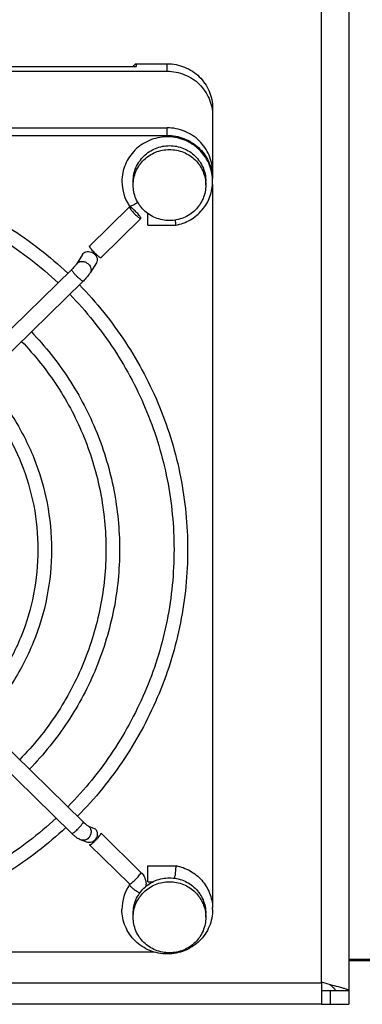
# Model space of a CAD drawing. Extents: x -1598 to 1181, y 8 to 1360.
# Tile 5 of 62: x -778 to -741, y 169 to 278. Entities that reach past the tile are written whole.
import ezdxf

# ---------------------------------------------------------------- set-up
doc = ezdxf.new("R2010")
doc.units = 0
doc.header["$LTSCALE"] = 65.395
doc.layers.add('SG38_1', color=7, linetype='CONTINUOUS')

msp = doc.modelspace()

# ---------------------------------------------------------------- linework, layer by layer
at = {"layer": 'SG38_1', "color": 9, "linetype": 'CONTINUOUS'}
for p, q in [((-745.19, 171.53), (-745.19, 286.64)), ((-762.19, 271.91), (-762.19, 272.74)), ((-762.19, 264.84), (-762.19, 265.67)), ((-646.69, 174.03), (-742.19, 174.03)), ((-910.19, 171.46), (-745.19, 171.46))]:
    msp.add_line(p, q, dxfattribs=at)
at = {"layer": 'SG38_1', "color": 6, "linetype": 'CONTINUOUS'}
for p, q in [((-742.19, 286.64), (-742.19, 169.08)), ((-840.77, 272.43), (-765.6, 272.43)), ((-765.6, 272.74), (-765.6, 272.43)), ((-844.19, 271.91), (-762.19, 271.91)), ((-757.19, 267.85), (-757.19, 260.1)), ((-844.19, 265.67), (-762.19, 265.67)), ((-844.19, 264.84), (-762.19, 264.84)), ((-765.94, 259.37), (-765.94, 259.8)), ((-757.94, 259.37), (-757.94, 259.8)), ((-757.19, 259.43), (-757.19, 179.88)), ((-766.34, 256.96), (-770.75, 252.65)), ((-765.08, 255.67), (-769.49, 251.36)), ((-764.33, 254.95), (-761.25, 254.95)), ((-771.52, 251.73), (-772.2, 250.64)), ((-769.99, 250.78), (-770.67, 249.69)), ((-772.7, 250.07), (-799.58, 223.78)), ((-771.45, 248.78), (-798.32, 222.5)), ((-771.45, 189.2), (-798.32, 215.48)), ((-772.7, 187.91), (-799.58, 214.2)), ((-771.05, 186.96), (-771.73, 187.2)), ((-766.34, 182.35), (-770.75, 186.66)), ((-761.25, 184.36), (-761.24, 184.36)), ((-761.25, 184.36), (-761.24, 184.36)), ((-764.33, 182.56), (-763.79, 182.56)), ((-765.94, 178.67), (-765.94, 179.1)), ((-757.94, 178.67), (-757.94, 179.1)), ((-842.73, 174.85), (-763.65, 174.85)), ((-646.69, 173.86), (-742.19, 173.86)), ((-745.17, 171.52), (-745.19, 171.53)), ((-743.69, 170.58), (-744.19, 170.58)), ((-745.19, 169.08), (-910.19, 169.08)), ((-744.19, 169.08), (-742.19, 169.08))]:
    msp.add_line(p, q, dxfattribs=at)
at = {"layer": 'SG38_1', "color": 2, "linetype": 'CONTINUOUS'}
for p, q in [((-765.6, 272.74), (-762.19, 272.74)), ((-764.33, 254.95), (-764.33, 256.24)), ((-770.8, 188.67), (-770.12, 188.43)), ((-769.48, 187.93), (-765.08, 183.62)), ((-770.72, 186.66), (-770.75, 186.68)), ((-764.33, 184.34), (-761.24, 184.34)), ((-764.33, 182.56), (-764.33, 184.34)), ((-745.19, 171.53), (-745.19, 169.08)), ((-744.19, 170.58), (-745.19, 170.58)), ((-744.19, 169.08), (-744.19, 170.58)), ((-742.19, 170.58), (-743.69, 170.58)), ((-745.19, 169.08), (-744.19, 169.08))]:
    msp.add_line(p, q, dxfattribs=at)
for centre, radius, start, end in [((-762.01, 267.97), 5.97, 127.0468, 131.7544), ((-766.42, 182.31), 0.0958, 354.2867, 0.0127), ((-766.42, 182.31), 0.0962, 342.7631, 354.2699), ((-766.34, 182.31), 1.82, 352.6453, 359.9957), ((-766.42, 182.31), 0.0974, 325.746, 342.6833)]:
    msp.add_arc(centre, radius, start, end, dxfattribs=at)
at = {"layer": 'SG38_1', "color": 6, "linetype": 'CONTINUOUS'}
for centre, radius, start, end in [((-762.33, 259.77), 4.85, 180.0378, 214.1241), ((-762, 259.77), 4.82, 0.0007, 2.0851), ((-762.28, 259.8), 4.9, 214.0644, 214.279), ((-776.73, 254.18), 5.75, 314.3681, 314.8258), ((-772.78, 251.01), 2.48, 325.2183, 328.0188), ((-776.69, 254.14), 7.5, 314.3672, 314.5174), ((-767.54, 193.19), 7.38, 225.6318, 226.1547), ((-770.75, 189.34), 2.37, 235.1515, 236.4285), ((-766.38, 182.31), 1.86, 352.8074, 359.9964), ((-783.69, 185.65), 22.49, 353.1541, 353.9398), ((-762.33, 179.54), 4.85, 145.8759, 179.9622), ((-762.28, 179.51), 4.9, 145.721, 145.9356), ((-762, 179.54), 4.82, 359.9995, 2.3698)]:
    msp.add_arc(centre, radius, start, end, dxfattribs=at)
at = {"layer": 'SG38_1', "color": 9, "linetype": 'CONTINUOUS'}
msp.add_arc((-771.19, 250.01), 0.61, 326.6508, 328.0898, dxfattribs=at)
at = {"layer": 'SG38_1', "color": 2, "linetype": 'CONTINUOUS'}
for points, knots in [([(-762.19, 272.74), (-761.86, 272.74), (-761.21, 272.67), (-760.26, 272.39), (-759.39, 271.94), (-758.63, 271.33), (-758.01, 270.58), (-757.54, 269.73), (-757.25, 268.81), (-757.19, 268.17), (-757.19, 267.85)], [0, 0, 0, 0, 0.126351, 0.252497, 0.378266, 0.503539, 0.628273, 0.752507, 0.876358, 1, 1, 1, 1]), ([(-765.94, 259.8), (-765.94, 260.05), (-765.89, 260.56), (-765.66, 261.3), (-765.28, 261.98), (-764.78, 262.58), (-764.17, 263.07), (-763.48, 263.43), (-762.72, 263.66), (-762.2, 263.71), (-761.94, 263.71)], [0, 0, 0, 0, 0.123642, 0.247493, 0.371727, 0.496461, 0.621734, 0.747503, 0.873649, 1, 1, 1, 1]), ([(-761.94, 263.71), (-761.68, 263.71), (-761.15, 263.66), (-760.4, 263.43), (-759.7, 263.07), (-759.09, 262.58), (-758.59, 261.98), (-758.22, 261.3), (-757.99, 260.56), (-757.94, 260.05), (-757.94, 259.8)], [0, 0, 0, 0, 0.126351, 0.252497, 0.378266, 0.503539, 0.628273, 0.752507, 0.876358, 1, 1, 1, 1]), ([(-765.43, 257.46), (-765.51, 257.41), (-765.68, 257.3), (-765.91, 257.16), (-766.08, 257.08), (-766.2, 257.04), (-766.25, 257.03), (-766.27, 257.02)], [0, 0, 0, 0, 0.31809, 0.610611, 0.845711, 0.93392, 1, 1, 1, 1]), ([(-766.34, 256.96), (-766.34, 256.95), (-766.35, 256.95), (-766.35, 256.94), (-766.35, 256.93)], [0, 0, 0, 0, 0.221713, 1, 1, 1, 1]), ([(-766.35, 256.93), (-766.35, 256.93), (-766.35, 256.92), (-766.35, 256.91), (-766.34, 256.91)], [0, 0, 0, 0, 0.215691, 1, 1, 1, 1]), ([(-766.29, 256.96), (-766.3, 256.96), (-766.31, 256.96), (-766.33, 256.96), (-766.34, 256.96)], [0, 0, 0, 0, 0.341115, 1, 1, 1, 1]), ([(-766.34, 256.89), (-766.33, 256.87), (-766.31, 256.83), (-766.25, 256.73), (-766.14, 256.59), (-765.98, 256.4), (-765.79, 256.2), (-765.6, 256.01), (-765.42, 255.85), (-765.28, 255.75), (-765.19, 255.69), (-765.15, 255.67), (-765.13, 255.67)], [0, 0, 0, 0, 0.034558, 0.07994, 0.199338, 0.347407, 0.509878, 0.670913, 0.814832, 0.927827, 0.969413, 1, 1, 1, 1]), ([(-766.27, 257.02), (-766.28, 257.02), (-766.3, 257.02), (-766.32, 257.03), (-766.33, 257.04)], [0, 0, 0, 0, 0.335798, 1, 1, 1, 1]), ([(-765.09, 255.73), (-765.09, 255.75), (-765.11, 255.79), (-765.18, 255.89), (-765.28, 256.04), (-765.45, 256.22), (-765.63, 256.42), (-765.83, 256.61), (-766.01, 256.77), (-766.15, 256.88), (-766.24, 256.93), (-766.28, 256.95), (-766.29, 256.96)], [0, 0, 0, 0, 0.034558, 0.07994, 0.199338, 0.347407, 0.509878, 0.670913, 0.814832, 0.927827, 0.969413, 1, 1, 1, 1]), ([(-765.13, 255.67), (-765.13, 255.67), (-765.11, 255.66), (-765.09, 255.66), (-765.08, 255.67)], [0, 0, 0, 0, 0.341115, 1, 1, 1, 1]), ([(-765.08, 255.67), (-765.08, 255.67), (-765.08, 255.68), (-765.08, 255.68), (-765.08, 255.69)], [0, 0, 0, 0, 0.221713, 1, 1, 1, 1]), ([(-771.39, 251.88), (-771.32, 251.94), (-771.15, 252.03), (-770.85, 252.06), (-770.54, 251.99), (-770.26, 251.83), (-770.04, 251.6), (-769.91, 251.33), (-769.88, 251.04), (-769.95, 250.86), (-769.99, 250.78)], [0, 0, 0, 0, 0.116402, 0.240998, 0.373098, 0.508641, 0.642176, 0.769052, 0.887502, 1, 1, 1, 1]), ([(-770.75, 252.65), (-770.74, 252.65), (-770.73, 252.66), (-770.71, 252.65), (-770.7, 252.65)], [0, 0, 0, 0, 0.183874, 1, 1, 1, 1]), ([(-770.75, 252.63), (-770.75, 252.63), (-770.75, 252.64), (-770.75, 252.64), (-770.75, 252.65)], [0, 0, 0, 0, 0.293126, 1, 1, 1, 1]), ([(-770.74, 252.58), (-770.74, 252.59), (-770.75, 252.6), (-770.75, 252.62), (-770.75, 252.63)], [0, 0, 0, 0, 0.300716, 1, 1, 1, 1]), ([(-769.54, 251.36), (-769.55, 251.36), (-769.59, 251.38), (-769.68, 251.44), (-769.82, 251.54), (-770, 251.7), (-770.2, 251.89), (-770.38, 252.09), (-770.54, 252.28), (-770.65, 252.42), (-770.71, 252.52), (-770.74, 252.56), (-770.74, 252.58)], [0, 0, 0, 0, 0.030587, 0.072173, 0.185168, 0.329087, 0.490122, 0.652593, 0.800662, 0.92006, 0.965442, 1, 1, 1, 1]), ([(-769.49, 251.36), (-769.49, 251.36), (-769.5, 251.35), (-769.52, 251.36), (-769.54, 251.36)], [0, 0, 0, 0, 0.183874, 1, 1, 1, 1]), ([(-769.48, 251.38), (-769.48, 251.38), (-769.48, 251.37), (-769.48, 251.36), (-769.49, 251.36)], [0, 0, 0, 0, 0.293126, 1, 1, 1, 1]), ([(-771.45, 189.2), (-771.45, 189.2), (-771.44, 189.19), (-771.44, 189.18), (-771.44, 189.18)], [0, 0, 0, 0, 0.221713, 1, 1, 1, 1]), ([(-771.44, 189.18), (-771.37, 189.12), (-771.25, 189), (-771.07, 188.85), (-770.94, 188.75), (-770.85, 188.7), (-770.82, 188.68), (-770.8, 188.67)], [0, 0, 0, 0, 0.330067, 0.620415, 0.848954, 0.934795, 1, 1, 1, 1]), ([(-770.12, 188.43), (-770.06, 188.36), (-769.95, 188.2), (-769.88, 187.9), (-769.91, 187.61), (-770.03, 187.33), (-770.23, 187.1), (-770.49, 186.95), (-770.77, 186.9), (-770.97, 186.93), (-771.05, 186.96)], [0, 0, 0, 0, 0.123592, 0.249341, 0.376687, 0.504421, 0.631175, 0.755979, 0.878671, 1, 1, 1, 1]), ([(-770.72, 186.66), (-770.71, 186.66), (-770.67, 186.67), (-770.61, 186.7), (-770.54, 186.75), (-770.41, 186.85), (-770.24, 187), (-770.02, 187.21), (-769.82, 187.43), (-769.67, 187.61), (-769.57, 187.74), (-769.52, 187.82), (-769.49, 187.88), (-769.48, 187.91), (-769.48, 187.93)], [0, 0, 0, 0, 0.024292, 0.061831, 0.112333, 0.174551, 0.326605, 0.499832, 0.673085, 0.825213, 0.887483, 0.938044, 0.975646, 1, 1, 1, 1]), ([(-770.75, 186.68), (-770.75, 186.68), (-770.75, 186.67), (-770.75, 186.67), (-770.75, 186.66)], [0, 0, 0, 0, 0.293126, 1, 1, 1, 1]), ([(-770.75, 186.66), (-770.74, 186.66), (-770.74, 186.66), (-770.73, 186.66), (-770.72, 186.66)], [0, 0, 0, 0, 0.221951, 1, 1, 1, 1]), ([(-765.08, 183.62), (-764.9, 183.45), (-764.62, 183.04), (-764.52, 182.55), (-764.52, 182.31)], [0, 0, 0, 0, 0.501516, 1, 1, 1, 1]), ([(-761.25, 184.36), (-761.25, 184.36), (-761.25, 184.36), (-761.25, 184.36), (-761.25, 184.35), (-761.25, 184.34)], [0, 0, 0, 0, 0.073651, 0.261176, 1, 1, 1, 1]), ([(-761.24, 184.34), (-761.24, 184.35), (-761.24, 184.35), (-761.24, 184.36), (-761.24, 184.36), (-761.25, 184.36)], [0, 0, 0, 0, 0.731599, 0.921345, 1, 1, 1, 1]), ([(-765.94, 179.1), (-765.94, 179.35), (-765.89, 179.87), (-765.66, 180.61), (-765.28, 181.29), (-764.78, 181.88), (-764.17, 182.37), (-763.48, 182.74), (-762.72, 182.96), (-762.2, 183.01), (-761.94, 183.01)], [0, 0, 0, 0, 0.123642, 0.247493, 0.371727, 0.496461, 0.621734, 0.747503, 0.873649, 1, 1, 1, 1]), ([(-761.94, 183.01), (-761.68, 183.01), (-761.15, 182.96), (-760.4, 182.74), (-759.7, 182.37), (-759.09, 181.88), (-758.59, 181.29), (-758.22, 180.61), (-757.99, 179.87), (-757.94, 179.35), (-757.94, 179.1)], [0, 0, 0, 0, 0.126351, 0.252497, 0.378266, 0.503539, 0.628273, 0.752507, 0.876358, 1, 1, 1, 1])]:
    msp.add_open_spline(points, degree=3, knots=knots, dxfattribs=at)
at = {"layer": 'SG38_1', "color": 6, "linetype": 'CONTINUOUS'}
for points, knots in [([(-762.19, 271.91), (-761.86, 271.91), (-761.21, 271.84), (-760.26, 271.56), (-759.39, 271.11), (-758.63, 270.5), (-758.01, 269.75), (-757.54, 268.9), (-757.25, 267.98), (-757.19, 267.33), (-757.19, 267.01)], [0, 0, 0, 0, 0.126351, 0.252497, 0.378266, 0.503539, 0.628273, 0.752507, 0.876358, 1, 1, 1, 1]), ([(-757.19, 260.78), (-757.19, 261.1), (-757.25, 261.74), (-757.54, 262.66), (-758.01, 263.51), (-758.63, 264.26), (-759.39, 264.87), (-760.26, 265.33), (-761.21, 265.61), (-761.86, 265.67), (-762.19, 265.67)], [0, 0, 0, 0, 0.123642, 0.247493, 0.371727, 0.496461, 0.621734, 0.747503, 0.873649, 1, 1, 1, 1]), ([(-762.19, 264.84), (-761.87, 264.84), (-761.24, 264.78), (-760.33, 264.52), (-759.48, 264.09), (-758.73, 263.52), (-758.1, 262.82), (-757.62, 262.01), (-757.31, 261.13), (-757.21, 260.52), (-757.2, 260.21)], [0, 0, 0, 0, 0.126302, 0.252415, 0.378171, 0.503458, 0.628225, 0.752498, 0.876371, 1, 1, 1, 1]), ([(-757.18, 259.95), (-757.19, 260.26), (-757.28, 260.9), (-757.59, 261.81), (-758.08, 262.64), (-758.72, 263.36), (-759.49, 263.95), (-760.36, 264.38), (-761.3, 264.64), (-762.27, 264.71), (-763.23, 264.6), (-764.16, 264.31), (-765.01, 263.85), (-765.76, 263.24), (-766.38, 262.49), (-766.83, 261.64), (-767.11, 260.73), (-767.18, 260.09), (-767.18, 259.77)], [0, 0, 0, 0, 0.06205, 0.124179, 0.186441, 0.24887, 0.311477, 0.374246, 0.437135, 0.500085, 0.56303, 0.6259, 0.688642, 0.751216, 0.813613, 0.875847, 0.937957, 1, 1, 1, 1]), ([(-765.94, 259.37), (-765.94, 259.62), (-765.89, 260.14), (-765.66, 260.88), (-765.28, 261.56), (-764.78, 262.15), (-764.17, 262.64), (-763.48, 263.01), (-762.72, 263.23), (-762.2, 263.28), (-761.94, 263.28)], [0, 0, 0, 0, 0.123642, 0.247493, 0.371727, 0.496461, 0.621734, 0.747503, 0.873649, 1, 1, 1, 1]), ([(-761.94, 263.28), (-761.68, 263.28), (-761.15, 263.23), (-760.4, 263.01), (-759.7, 262.64), (-759.09, 262.15), (-758.59, 261.56), (-758.22, 260.88), (-757.99, 260.14), (-757.94, 259.62), (-757.94, 259.37)], [0, 0, 0, 0, 0.126351, 0.252497, 0.378266, 0.503539, 0.628273, 0.752507, 0.876358, 1, 1, 1, 1]), ([(-803.19, 261.52), (-800.43, 261.52), (-794.89, 261), (-786.9, 258.68), (-779.5, 254.92), (-775.13, 251.52), (-773.14, 249.64)], [0, 0, 0, 0, 0.25086, 0.501345, 0.751132, 1, 1, 1, 1]), ([(-803.19, 260.02), (-800.52, 260.02), (-795.19, 259.52), (-787.48, 257.29), (-780.35, 253.67), (-776.14, 250.4), (-774.21, 248.59)], [0, 0, 0, 0, 0.250919, 0.501437, 0.75121, 1, 1, 1, 1]), ([(-761.94, 255.46), (-762.2, 255.46), (-762.72, 255.51), (-763.48, 255.73), (-764.17, 256.09), (-764.78, 256.58), (-765.28, 257.18), (-765.66, 257.86), (-765.89, 258.6), (-765.94, 259.11), (-765.94, 259.37)], [0, 0, 0, 0, 0.126351, 0.252497, 0.378266, 0.503539, 0.628273, 0.752507, 0.876358, 1, 1, 1, 1]), ([(-757.94, 259.37), (-757.94, 259.11), (-757.99, 258.6), (-758.22, 257.86), (-758.59, 257.18), (-759.09, 256.58), (-759.7, 256.09), (-760.4, 255.73), (-761.15, 255.51), (-761.68, 255.46), (-761.94, 255.46)], [0, 0, 0, 0, 0.123642, 0.247493, 0.371727, 0.496461, 0.621734, 0.747503, 0.873649, 1, 1, 1, 1]), ([(-761.25, 254.95), (-760.68, 255.05), (-759.59, 255.45), (-758.47, 256.39), (-757.81, 257.32), (-757.45, 258.09), (-757.23, 258.92), (-757.18, 259.49), (-757.18, 259.77)], [0, 0, 0, 0, 0.251163, 0.501223, 0.62625, 0.751004, 0.875555, 1, 1, 1, 1]), ([(-761.32, 255.51), (-761.31, 255.47), (-761.3, 255.39), (-761.29, 255.28), (-761.28, 255.19), (-761.27, 255.1), (-761.26, 255.05), (-761.26, 255.01), (-761.25, 254.99), (-761.25, 254.97), (-761.25, 254.96), (-761.25, 254.95), (-761.25, 254.95), (-761.25, 254.95)], [0, 0, 0, 0, 0.211693, 0.405757, 0.577959, 0.724529, 0.842228, 0.889409, 0.928447, 0.959125, 0.981287, 0.994847, 1, 1, 1, 1]), ([(-761.25, 254.95), (-761.24, 254.95), (-761.24, 254.95), (-761.24, 254.95), (-761.24, 254.96), (-761.24, 254.97)], [0, 0, 0, 0, 0.078651, 0.268391, 1, 1, 1, 1]), ([(-772.2, 250.64), (-772.22, 250.62), (-772.27, 250.54), (-772.38, 250.41), (-772.52, 250.26), (-772.62, 250.15), (-772.67, 250.1)], [0, 0, 0, 0, 0.140855, 0.385911, 0.683444, 1, 1, 1, 1]), ([(-770.74, 249.59), (-770.83, 249.46), (-771.06, 249.18), (-771.3, 248.92), (-771.43, 248.79)], [0, 0, 0, 0, 0.468582, 1, 1, 1, 1]), ([(-771.86, 248.37), (-769.98, 246.44), (-766.58, 242.2), (-762.79, 235.02), (-760.46, 227.25), (-759.94, 221.88), (-759.94, 219.2)], [0, 0, 0, 0, 0.251141, 0.501357, 0.750868, 1, 1, 1, 1]), ([(-772.93, 247.33), (-771.12, 245.46), (-767.84, 241.38), (-764.19, 234.44), (-761.94, 226.96), (-761.44, 221.78), (-761.44, 219.2)], [0, 0, 0, 0, 0.251228, 0.501461, 0.750935, 1, 1, 1, 1]), ([(-777.16, 243.19), (-775.63, 241.59), (-772.85, 238.1), (-769.76, 232.19), (-767.87, 225.81), (-767.44, 221.4), (-767.44, 219.2)], [0, 0, 0, 0, 0.25112, 0.501331, 0.750851, 1, 1, 1, 1]), ([(-778.24, 242.14), (-776.77, 240.61), (-774.11, 237.27), (-771.16, 231.62), (-769.35, 225.52), (-768.94, 221.3), (-768.94, 219.2)], [0, 0, 0, 0, 0.251224, 0.501455, 0.750931, 1, 1, 1, 1]), ([(-782.47, 237.99), (-781.28, 236.74), (-779.13, 233.99), (-776.74, 229.36), (-775.27, 224.37), (-774.94, 220.92), (-774.94, 219.2)], [0, 0, 0, 0, 0.251088, 0.501291, 0.750826, 1, 1, 1, 1]), ([(-783.54, 236.95), (-782.42, 235.76), (-780.39, 233.16), (-778.14, 228.79), (-776.75, 224.08), (-776.44, 220.82), (-776.44, 219.2)], [0, 0, 0, 0, 0.251217, 0.501445, 0.750924, 1, 1, 1, 1]), ([(-776.44, 219.2), (-776.44, 217.55), (-776.76, 214.24), (-778.19, 209.47), (-780.51, 205.04), (-782.59, 202.43), (-783.75, 201.23)], [0, 0, 0, 0, 0.249052, 0.498518, 0.748754, 1, 1, 1, 1]), ([(-774.94, 219.2), (-774.94, 217.45), (-775.28, 213.95), (-776.79, 208.9), (-779.25, 204.21), (-781.45, 201.45), (-782.68, 200.19)], [0, 0, 0, 0, 0.249154, 0.498677, 0.748887, 1, 1, 1, 1]), ([(-768.94, 219.2), (-768.94, 217.07), (-769.36, 212.8), (-771.21, 206.64), (-774.23, 200.93), (-776.94, 197.58), (-778.44, 196.05)], [0, 0, 0, 0, 0.24905, 0.498517, 0.748753, 1, 1, 1, 1]), ([(-767.44, 219.2), (-767.44, 216.97), (-767.88, 212.51), (-769.82, 206.07), (-772.97, 200.11), (-775.8, 196.6), (-777.37, 195)], [0, 0, 0, 0, 0.249132, 0.498644, 0.74886, 1, 1, 1, 1]), ([(-761.44, 219.2), (-761.44, 216.59), (-761.95, 211.36), (-764.24, 203.81), (-767.96, 196.83), (-771.29, 192.73), (-773.14, 190.86)], [0, 0, 0, 0, 0.249049, 0.498516, 0.748753, 1, 1, 1, 1]), ([(-759.94, 219.2), (-759.94, 216.49), (-760.47, 211.07), (-762.84, 203.24), (-766.69, 196), (-770.15, 191.75), (-772.07, 189.81)], [0, 0, 0, 0, 0.249118, 0.498622, 0.748842, 1, 1, 1, 1]), ([(-774.43, 189.6), (-776.35, 187.82), (-780.54, 184.61), (-787.62, 181.05), (-795.26, 178.87), (-800.55, 178.38), (-803.19, 178.38)], [0, 0, 0, 0, 0.248808, 0.498586, 0.749096, 1, 1, 1, 1]), ([(-773.36, 188.55), (-775.35, 186.7), (-779.69, 183.36), (-787.04, 179.66), (-794.96, 177.39), (-800.45, 176.88), (-803.19, 176.88)], [0, 0, 0, 0, 0.248885, 0.498676, 0.749154, 1, 1, 1, 1]), ([(-772.1, 187.4), (-772.19, 187.46), (-772.38, 187.61), (-772.56, 187.78), (-772.66, 187.87)], [0, 0, 0, 0, 0.467836, 1, 1, 1, 1]), ([(-771.73, 187.2), (-771.76, 187.21), (-771.88, 187.26), (-771.98, 187.32), (-772.06, 187.37)], [0, 0, 0, 0, 0.26503, 1, 1, 1, 1]), ([(-761.24, 184.31), (-761.25, 184.26), (-761.25, 184.13), (-761.28, 183.78), (-761.31, 183.49), (-761.33, 183.28)], [0, 0, 0, 0, 0.153041, 0.392884, 1, 1, 1, 1]), ([(-761.24, 184.36), (-760.69, 184.26), (-759.63, 183.87), (-758.32, 182.81), (-757.44, 181.38), (-757.2, 180.29), (-757.18, 179.74)], [0, 0, 0, 0, 0.251606, 0.502151, 0.751491, 1, 1, 1, 1]), ([(-761.24, 184.34), (-761.24, 184.34), (-761.24, 184.33), (-761.24, 184.32), (-761.24, 184.31)], [0, 0, 0, 0, 0.208864, 1, 1, 1, 1]), ([(-766.32, 182.31), (-766.32, 182.31), (-766.32, 182.33), (-766.33, 182.34), (-766.34, 182.35)], [0, 0, 0, 0, 0.199193, 1, 1, 1, 1]), ([(-765.94, 178.67), (-765.94, 178.93), (-765.89, 179.44), (-765.66, 180.18), (-765.28, 180.86), (-764.78, 181.46), (-764.17, 181.95), (-763.48, 182.31), (-762.72, 182.53), (-762.2, 182.58), (-761.94, 182.58)], [0, 0, 0, 0, 0.123642, 0.247493, 0.371727, 0.496461, 0.621734, 0.747503, 0.873649, 1, 1, 1, 1]), ([(-761.94, 182.58), (-761.68, 182.58), (-761.15, 182.53), (-760.4, 182.31), (-759.7, 181.95), (-759.09, 181.46), (-758.59, 180.86), (-758.22, 180.18), (-757.99, 179.44), (-757.94, 178.93), (-757.94, 178.67)], [0, 0, 0, 0, 0.126351, 0.252497, 0.378266, 0.503539, 0.628273, 0.752507, 0.876358, 1, 1, 1, 1]), ([(-757.18, 179.54), (-757.18, 179.22), (-757.24, 178.57), (-757.53, 177.64), (-757.99, 176.79), (-758.62, 176.04), (-759.38, 175.43), (-760.25, 174.97), (-761.2, 174.69), (-762.18, 174.6), (-763.16, 174.69), (-764.1, 174.97), (-764.97, 175.43), (-765.73, 176.04), (-766.36, 176.79), (-766.82, 177.64), (-767.11, 178.57), (-767.18, 179.22), (-767.18, 179.54)], [0, 0, 0, 0, 0.062048, 0.124165, 0.186409, 0.248818, 0.311407, 0.374163, 0.437047, 0.5, 0.562953, 0.625837, 0.688593, 0.751182, 0.813591, 0.875835, 0.937952, 1, 1, 1, 1]), ([(-761.94, 174.76), (-762.2, 174.76), (-762.72, 174.81), (-763.48, 175.03), (-764.17, 175.4), (-764.78, 175.89), (-765.28, 176.48), (-765.66, 177.16), (-765.89, 177.9), (-765.94, 178.42), (-765.94, 178.67)], [0, 0, 0, 0, 0.126351, 0.252497, 0.378266, 0.503539, 0.628273, 0.752507, 0.876358, 1, 1, 1, 1]), ([(-757.94, 178.67), (-757.94, 178.42), (-757.99, 177.9), (-758.22, 177.16), (-758.59, 176.48), (-759.09, 175.89), (-759.7, 175.4), (-760.4, 175.03), (-761.15, 174.81), (-761.68, 174.76), (-761.94, 174.76)], [0, 0, 0, 0, 0.123642, 0.247493, 0.371727, 0.496461, 0.621734, 0.747503, 0.873649, 1, 1, 1, 1]), ([(-743.32, 170.99), (-743.61, 171.06), (-744.23, 171.23), (-744.84, 171.41), (-745.17, 171.52)], [0, 0, 0, 0, 0.467784, 1, 1, 1, 1]), ([(-744.27, 171.25), (-744.19, 171.19), (-744.04, 171.08), (-743.85, 170.92), (-743.72, 170.76), (-743.69, 170.63), (-743.69, 170.58)], [0, 0, 0, 0, 0.331938, 0.605548, 0.822255, 1, 1, 1, 1]), ([(-742.19, 170.58), (-742.19, 170.6), (-742.2, 170.62), (-742.23, 170.65), (-742.28, 170.68), (-742.37, 170.72), (-742.49, 170.76), (-742.66, 170.81), (-742.93, 170.89), (-743.16, 170.95), (-743.32, 170.99)], [0, 0, 0, 0, 0.037885, 0.063912, 0.096127, 0.180712, 0.292973, 0.432467, 0.597992, 1, 1, 1, 1])]:
    msp.add_open_spline(points, degree=3, knots=knots, dxfattribs=at)
at = {"layer": 'SG38_1', "color": 2, "linetype": 'CONTINUOUS'}
for points in [[(-766.33, 257.04), (-766.33, 257.04), (-766.34, 257.05), (-766.34, 257.06)], [(-766.34, 256.91), (-766.34, 256.9), (-766.34, 256.9), (-766.34, 256.89)], [(-765.08, 255.72), (-765.08, 255.72), (-765.08, 255.73), (-765.09, 255.73)], [(-765.08, 255.7), (-765.08, 255.71), (-765.08, 255.71), (-765.08, 255.72)], [(-765.08, 255.69), (-765.08, 255.69), (-765.08, 255.7), (-765.08, 255.7)], [(-771.52, 251.73), (-771.49, 251.79), (-771.44, 251.84), (-771.39, 251.88)], [(-766.32, 182.31), (-766.32, 182.33), (-766.33, 182.35), (-766.34, 182.37)], [(-766.33, 182.26), (-766.34, 182.26), (-766.34, 182.26), (-766.34, 182.25)], [(-766.32, 182.28), (-766.33, 182.28), (-766.33, 182.27), (-766.33, 182.27)], [(-766.33, 182.27), (-766.33, 182.27), (-766.33, 182.27), (-766.33, 182.26)]]:
    msp.add_open_spline(points, degree=3, dxfattribs=at)
at = {"layer": 'SG38_1', "color": 9, "linetype": 'CONTINUOUS'}
for points in [[(-772.2, 250.64), (-772.17, 250.7), (-772.12, 250.75), (-772.07, 250.79)], [(-766.33, 182.23), (-766.33, 182.22), (-766.33, 182.22), (-766.32, 182.21)]]:
    msp.add_open_spline(points, degree=3, dxfattribs=at)
for points, knots in [([(-772.07, 250.79), (-771.99, 250.86), (-771.8, 250.95), (-771.47, 250.97), (-771.14, 250.87), (-770.94, 250.73), (-770.86, 250.65)], [0, 0, 0, 0, 0.228293, 0.474239, 0.734991, 1, 1, 1, 1]), ([(-772.71, 250.04), (-772.71, 250.05), (-772.71, 250.05), (-772.71, 250.06), (-772.7, 250.07)], [0, 0, 0, 0, 0.293126, 1, 1, 1, 1]), ([(-772.08, 249.24), (-772.16, 249.32), (-772.28, 249.44), (-772.43, 249.61), (-772.52, 249.72), (-772.6, 249.83), (-772.66, 249.92), (-772.7, 249.99), (-772.71, 250.03), (-772.71, 250.04)], [0, 0, 0, 0, 0.337907, 0.498256, 0.64476, 0.772014, 0.875478, 0.951849, 1, 1, 1, 1]), ([(-770.86, 250.65), (-770.79, 250.59), (-770.68, 250.44), (-770.58, 250.18), (-770.57, 249.92), (-770.63, 249.76), (-770.67, 249.69)], [0, 0, 0, 0, 0.270934, 0.527798, 0.769079, 1, 1, 1, 1]), ([(-771.45, 248.78), (-771.45, 248.77), (-771.47, 248.77), (-771.5, 248.78), (-771.53, 248.79), (-771.59, 248.82), (-771.7, 248.9), (-771.87, 249.04), (-772, 249.16), (-772.08, 249.24)], [0, 0, 0, 0, 0.034507, 0.061022, 0.094962, 0.185617, 0.305482, 0.619302, 1, 1, 1, 1]), ([(-771.44, 248.8), (-771.44, 248.8), (-771.44, 248.79), (-771.44, 248.78), (-771.45, 248.78)], [0, 0, 0, 0, 0.293126, 1, 1, 1, 1]), ([(-772.08, 188.37), (-771.99, 188.45), (-771.87, 188.58), (-771.72, 188.74), (-771.63, 188.86), (-771.55, 188.96), (-771.49, 189.05), (-771.45, 189.12), (-771.44, 189.16), (-771.44, 189.18)], [0, 0, 0, 0, 0.337907, 0.498256, 0.64476, 0.772014, 0.875478, 0.951849, 1, 1, 1, 1]), ([(-772.71, 187.93), (-772.71, 187.93), (-772.71, 187.92), (-772.71, 187.92), (-772.7, 187.91)], [0, 0, 0, 0, 0.293126, 1, 1, 1, 1]), ([(-772.7, 187.91), (-772.7, 187.91), (-772.69, 187.9), (-772.67, 187.91), (-772.66, 187.91)], [0, 0, 0, 0, 0.183874, 1, 1, 1, 1]), ([(-772.66, 187.91), (-772.64, 187.92), (-772.61, 187.93), (-772.53, 187.98), (-772.41, 188.07), (-772.25, 188.21), (-772.13, 188.31), (-772.08, 188.37)], [0, 0, 0, 0, 0.06359, 0.148303, 0.376153, 0.667636, 1, 1, 1, 1]), ([(-770.8, 188.67), (-770.72, 188.59), (-770.6, 188.38), (-770.56, 188.03), (-770.64, 187.69), (-770.78, 187.49), (-770.86, 187.41)], [0, 0, 0, 0, 0.245117, 0.495155, 0.748007, 1, 1, 1, 1]), ([(-770.86, 187.41), (-770.92, 187.35), (-771.05, 187.25), (-771.27, 187.17), (-771.51, 187.14), (-771.66, 187.18), (-771.73, 187.2)], [0, 0, 0, 0, 0.254803, 0.506005, 0.753961, 1, 1, 1, 1]), ([(-766.32, 182.35), (-766.31, 182.35), (-766.27, 182.36), (-766.21, 182.39), (-766.13, 182.44), (-766.01, 182.54), (-765.83, 182.7), (-765.61, 182.9), (-765.41, 183.12), (-765.26, 183.3), (-765.17, 183.43), (-765.12, 183.51), (-765.09, 183.57), (-765.08, 183.61), (-765.08, 183.62)], [0, 0, 0, 0, 0.024581, 0.062388, 0.113101, 0.175466, 0.327622, 0.500733, 0.673731, 0.825564, 0.887702, 0.938156, 0.975684, 1, 1, 1, 1]), ([(-766.35, 182.38), (-766.35, 182.37), (-766.35, 182.37), (-766.35, 182.36), (-766.34, 182.35)], [0, 0, 0, 0, 0.293126, 1, 1, 1, 1]), ([(-766.34, 182.35), (-766.34, 182.35), (-766.33, 182.35), (-766.33, 182.35), (-766.32, 182.35)], [0, 0, 0, 0, 0.220552, 1, 1, 1, 1]), ([(-766.34, 182.25), (-766.34, 182.25), (-766.34, 182.24), (-766.33, 182.23), (-766.33, 182.23)], [0, 0, 0, 0, 0.2198, 1, 1, 1, 1]), ([(-766.32, 182.21), (-766.31, 182.18), (-766.26, 182.12), (-766.17, 182.02), (-766.05, 181.91), (-765.84, 181.75), (-765.56, 181.55), (-765.32, 181.41), (-765.21, 181.35)], [0, 0, 0, 0, 0.066396, 0.161912, 0.282219, 0.420945, 0.722351, 1, 1, 1, 1])]:
    msp.add_open_spline(points, degree=3, knots=knots, dxfattribs=at)

doc.saveas('drawing.dxf')
